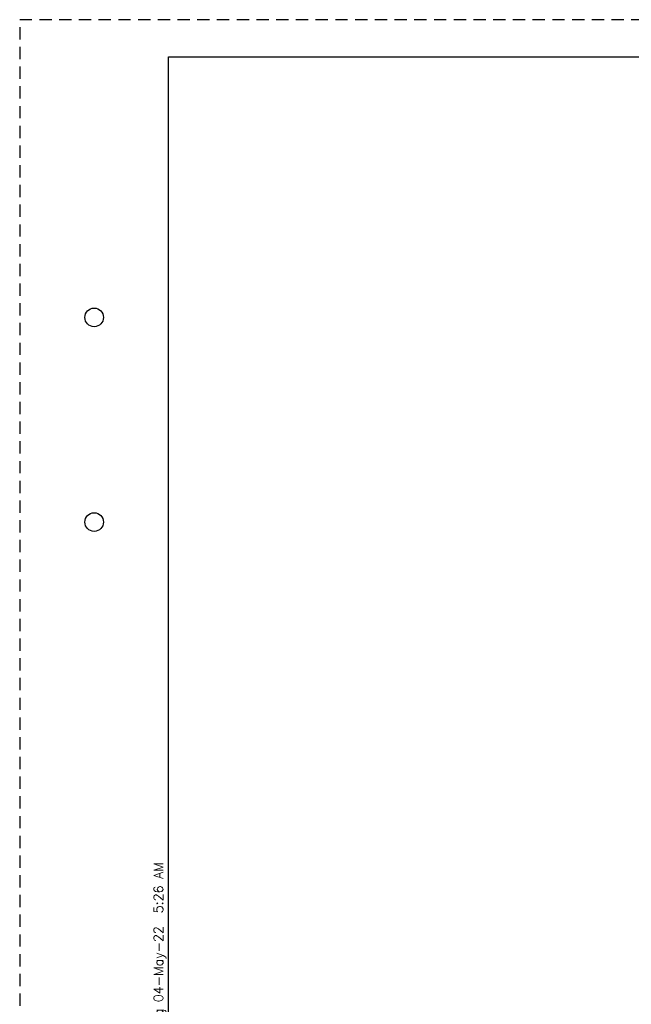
# Paper-space layout '113851WD001' of a CAD drawing. Header units: feet. Extents: x 0 to 187, y 0 to 115.
# Tile 2 of 18: x 0 to 8, y 9 to 22. Entities that reach past the tile are written whole.
import ezdxf
from ezdxf.enums import TextEntityAlignment as Align

# ---------------------------------------------------------------- set-up
doc = ezdxf.new("R2010")
doc.units = ezdxf.units.FT
doc.header["$MEASUREMENT"] = 0
doc.linetypes.add('OhDOT_USTN3', pattern=[0.22, 0.165, -0.055])
for name, color, linetype in [('SH_Border', 7, 'Continuous'), ('SH_Cut_Line', 7, 'OhDOT_USTN3'), ('SH_Data', 7, 'Continuous')]:
    doc.layers.add(name, color=color, linetype=linetype)
doc.styles.add('DwgStamp', font='romans.shx')
doc.styles.add('Font 70-Main Title', font='txt', dxfattribs={"width": 1.15, "height": 0.25})
doc.styles.add('Straight-Sub Title', font='font30.shx', dxfattribs={"height": 0.17})

# ---------------------------------------------------------------- blocks, each defined once
blk = doc.blocks.new('BLKWO')
at = {"layer": 'SH_Border', "color": 7, "linetype": 'Continuous', "flags": 128}
blk.add_lwpolyline([(2, 21.5), (33.5, 21.5), (33.5, 0.5), (2, 0.5), (2, 21.5)], close=True, dxfattribs=at)
at = {"layer": 'SH_Border', "color": 7, "linetype": 'Continuous'}
for centre in [(1, 18), (1, 15.25)]:
    blk.add_circle(centre, 0.125, dxfattribs=at)
at = {"layer": 'SH_Cut_Line', "color": 7, "linetype": 'OhDOT_USTN3', "flags": 128}
blk.add_lwpolyline([(0, 0), (34, 0), (34, 22), (0, 22), (0, 0)], close=True, dxfattribs=at)
at = {"layer": 'SH_Border', "color": 7, "linetype": 'Continuous', "style": 'DwgStamp'}
blk.add_text('F:\\Projects\\694701\\05_deliverables\\Drawings\\113851\\Design\\Roadway\\Sheets\\113851WD001.dwg 04-May-22  5:26 AM', height=0.125, rotation=90, dxfattribs=at).set_placement((1.925, 0.5))
at = {"layer": 'SH_Data', "style": 'Font 70-Main Title', "width": 1.15}
for tag, p in [('TITLEAREA2M', (33, 13.292)), ('TITLEAREA1', (33, 3.792))]:
    blk.add_attdef(tag, text='', height=0.25, rotation=90, dxfattribs=at).set_placement(p, align=Align.MIDDLE_CENTER)
at = {"layer": 'SH_Data', "style": 'Straight-Sub Title'}
for tag, p in [('SHEETNO', (33.02, 1.003)), ('SHEETTOTAL', (33.02, 0.663))]:
    blk.add_attdef(tag, text='', height=0.17, dxfattribs=at).set_placement(p, align=Align.BOTTOM_CENTER)

psp = doc.layouts.new('113851WD001')

# ---------------------------------------------------------------- block references
at = {"layer": 'SH_Border'}
psp.add_blockref('BLKWO', (-0.25, -0.25), dxfattribs=at)

doc.saveas('drawing.dxf')
